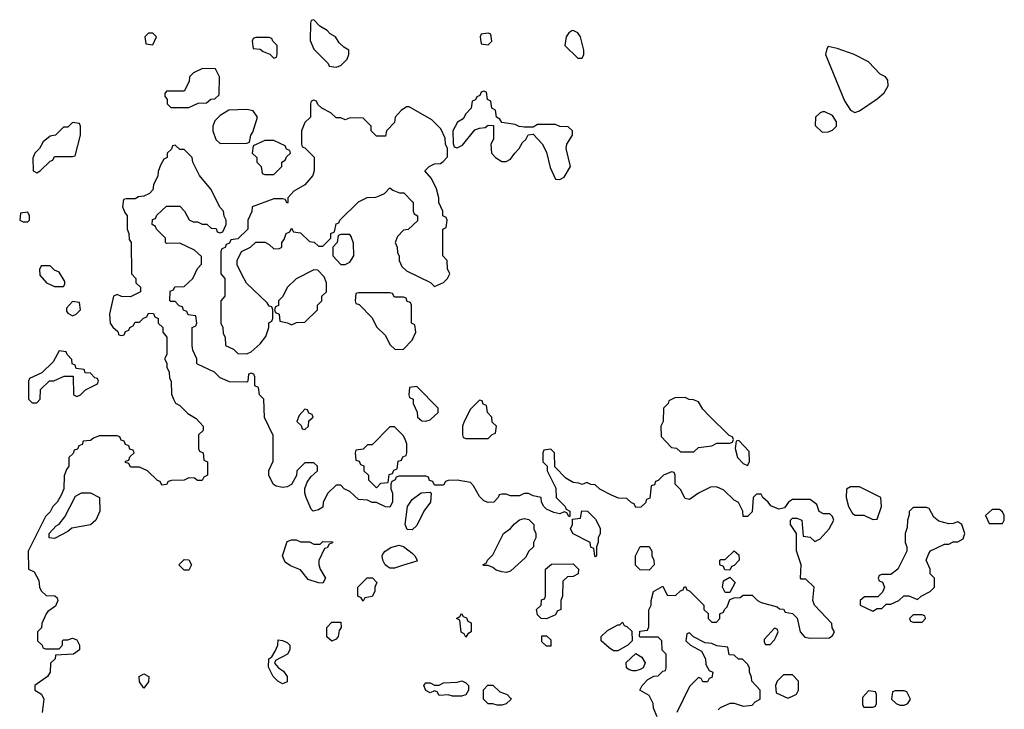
# Model space of a CAD drawing. Header units: inches. Extents: x 2769577 to 2880010, y 685631 to 825129.
# Tile 25 of 155: x 2780314 to 2784718, y 734524 to 737606. Entities that reach past the tile are written whole.
import ezdxf

# ---------------------------------------------------------------- set-up
doc = ezdxf.new("R2010")
doc.units = ezdxf.units.IN
doc.header["$MEASUREMENT"] = 0
doc.layers.add('C7783', color=7, linetype='Continuous')

msp = doc.modelspace()

# ---------------------------------------------------------------- linework, layer by layer
at = {"layer": 'C7783', "color": 4, "elevation": 12}
for points in [[(2781630, 737606), (2781618, 737602), (2781614, 737590), (2781612.7, 737512.7), (2781630, 737474), (2781694, 737410), (2781698, 737398), (2781730, 737394), (2781750, 737402), (2781778, 737430), (2781786, 737450), (2781786, 737470), (2781763.1, 737483.1), (2781743.1, 737503.1), (2781726, 737530), (2781703.1, 737543.1), (2781690, 737558), (2781656.4, 737576.4)], [(2780910, 737546), (2780890, 737546), (2780874, 737530), (2780878, 737498), (2780910, 737494), (2780926, 737530)], [(2782410, 737546), (2782378, 737542), (2782374, 737530), (2782378, 737498), (2782410, 737494), (2782426, 737510), (2782422, 737542)], [(2782790, 737558), (2782783.6, 737556.4), (2782770, 737548), (2782758, 737530), (2782752, 737490), (2782810, 737434), (2782830, 737434), (2782838, 737450), (2782838, 737470), (2782822, 737530), (2782810, 737548)], [(2781430, 737526), (2781370, 737526), (2781358, 737522), (2781354, 737510), (2781358, 737478), (2781390, 737474), (2781403.6, 737463.6), (2781432.7, 737452.7), (2781450, 737434), (2781462, 737438), (2781466, 737450), (2781466, 737490), (2781446, 737510), (2781442, 737522)], [(2783930, 737486), (2783923.6, 737476.4), (2783918, 737450), (2784003, 737243), (2784030, 737202), (2784050, 737192), (2784070, 737198), (2784150, 737252), (2784180.4, 737279.6), (2784198, 737310), (2784196.4, 737336.4), (2784186, 737350), (2784163.1, 737363.1), (2784110, 737418), (2784046, 737450), (2783970, 737478)], [(2781131.6, 737388.4), (2781091.6, 737368.4), (2781074, 737350), (2781072, 737330), (2781050, 737286), (2780970, 737286), (2780963.6, 737276.4), (2780963.6, 737263.6), (2780974, 737250), (2780974, 737230), (2780990, 737214), (2781070, 737214), (2781090, 737222), (2781112.7, 737232.7), (2781150, 737234), (2781168.4, 737251.6), (2781187.3, 737252.7), (2781206, 737270), (2781208, 737350), (2781190, 737386)], [(2782390, 737286), (2782378, 737282), (2782372.7, 737267.3), (2782358, 737262), (2782352.7, 737247.3), (2782338, 737242), (2782334, 737210), (2782310, 737186), (2782296.9, 737163.1), (2782271.6, 737148.4), (2782252, 737110), (2782252.7, 737052.7), (2782258, 737038), (2782270, 737034), (2782294, 737046), (2782350, 737114), (2782370, 737122), (2782396.4, 737123.6), (2782410, 737134), (2782432.7, 737132.7), (2782432.7, 737072.7), (2782422, 737050), (2782424.7, 737010), (2782442, 736990), (2782470, 736972), (2782490, 736972), (2782510, 736982), (2782528, 737010), (2782548, 737030), (2782563.1, 737056.9), (2782578, 737070), (2782588, 737092), (2782610, 737094), (2782651.1, 737051.1), (2782670, 737014), (2782686, 736946), (2782710, 736894), (2782730, 736892), (2782750, 736902), (2782778, 736950), (2782759, 737030), (2782762, 737050), (2782786, 737090), (2782786, 737110), (2782767.3, 737127.3), (2782730, 737128), (2782710, 737138), (2782630, 737138), (2782610, 737126), (2782570, 737126), (2782548.4, 737128.4), (2782530, 737138), (2782470, 737146), (2782462, 737162), (2782446, 737170), (2782442, 737202), (2782426, 737210), (2782422, 737242), (2782406, 737250), (2782402, 737282)], [(2781630, 737246), (2781618, 737242), (2781614, 737230), (2781614, 737170), (2781590, 737146), (2781574, 737110), (2781574, 737050), (2781578, 737038), (2781590, 737034), (2781631.6, 736991.6), (2781631.6, 736931.6), (2781624.7, 736910), (2781590, 736868), (2781539.6, 736840.4), (2781514, 736810), (2781514, 736790), (2781510, 736786), (2781502, 736802), (2781490, 736806), (2781450, 736806), (2781354, 736770), (2781351.6, 736748.4), (2781334, 736710), (2781334, 736670), (2781290, 736626), (2781258, 736622), (2781252.7, 736607.3), (2781238, 736602), (2781232.7, 736587.3), (2781218, 736582), (2781214, 736570), (2781214, 736470), (2781232, 736450), (2781232, 736370), (2781214, 736350), (2781214, 736250), (2781222, 736230), (2781223.6, 736203.6), (2781232.7, 736187.3), (2781234, 736150), (2781270, 736134), (2781290, 736114), (2781330, 736112), (2781350, 736122), (2781390, 736158), (2781415.3, 736190), (2781428, 736230), (2781428.4, 736251.6), (2781442, 736258), (2781446, 736270), (2781446, 736310), (2781442, 736322), (2781430, 736326), (2781420.4, 736340.4), (2781328.9, 736428.9), (2781306, 736470), (2781286, 736510), (2781286, 736530), (2781306, 736570), (2781346, 736590), (2781370, 736612), (2781410, 736612), (2781430, 736602), (2781450, 736582), (2781476.4, 736583.6), (2781486, 736590), (2781486, 736610), (2781496.4, 736623.6), (2781506, 736650), (2781522, 736658), (2781530, 736674), (2781538, 736658), (2781570, 736654), (2781610, 736614), (2781631.6, 736611.6), (2781650, 736594), (2781670, 736594), (2781706, 736630), (2781706, 736650), (2781722, 736658), (2781730, 736694), (2781742, 736698), (2781746, 736710), (2781830, 736792), (2781868.9, 736811.1), (2781907.3, 736812.7), (2781930, 736822), (2781946, 736830), (2781970, 736854), (2781983.6, 736843.6), (2782012.7, 736832.7), (2782031.6, 736831.6), (2782070, 736794), (2782074, 736790), (2782074, 736750), (2782078, 736738), (2782094, 736730), (2782092.7, 736707.3), (2782051.6, 736668.4), (2782030, 736666), (2782003.6, 736636.4), (2781994, 736610), (2782002, 736590), (2782003.6, 736563.6), (2782012, 736550), (2782012, 736530), (2782023.6, 736503.6), (2782043.6, 736483.6), (2782151.6, 736431.6), (2782170, 736414), (2782210, 736432), (2782228, 736450), (2782238, 736470), (2782227.3, 736492.7), (2782226, 736530), (2782206, 736550), (2782206, 736670), (2782222, 736678), (2782226, 736710), (2782222, 736722), (2782206, 736730), (2782206, 736750), (2782188.4, 736788.4), (2782188, 736810), (2782178, 736850), (2782156.4, 736896.4), (2782126, 736930), (2782146, 736950), (2782170, 736962), (2782196.4, 736963.6), (2782208.4, 736971.6), (2782227.3, 736992.7), (2782228, 737030), (2782218, 737050), (2782216.4, 737076.4), (2782198, 737118), (2782158, 737158), (2782056.4, 737216.4), (2782043.6, 737216.4), (2782019.6, 737200.4), (2781994, 737170), (2781990, 737146), (2781954, 737110), (2781950, 737086), (2781910, 737086), (2781886, 737110), (2781886, 737130), (2781850, 737166), (2781792.7, 737167.3), (2781770, 737158), (2781750, 737168), (2781730, 737168), (2781706, 737190), (2781666, 737210), (2781647.3, 737227.3), (2781642, 737242)], [(2781330, 737204), (2781250, 737202), (2781210, 737178), (2781186.4, 737153.6), (2781178, 737130), (2781178, 737110), (2781192, 737070), (2781210, 737052), (2781330, 737054), (2781342, 737058), (2781348, 737090), (2781356.4, 737103.6), (2781378, 737170), (2781359, 737199)], [(2783914.6, 737194.6), (2783905.4, 737194.6), (2783894, 737190), (2783874, 737170), (2783872.7, 737132.7), (2783903.6, 737103.6), (2783930, 737104.7), (2783950, 737112), (2783968, 737130), (2783968, 737150), (2783950, 737178)], [(2780550, 737146), (2780530, 737126), (2780510, 737126), (2780474, 737090), (2780450, 737086), (2780419.6, 737060.4), (2780402, 737030), (2780382, 737010), (2780372.7, 736987.3), (2780374, 736930), (2780390, 736922), (2780406, 736930), (2780450, 736974), (2780462, 736978), (2780470, 736994), (2780550, 736994), (2780562, 736998), (2780586, 737090), (2780586, 737130), (2780582, 737142)], [(2781450, 737066), (2781410, 737066), (2781358, 737042), (2781354, 737010), (2781374, 736990), (2781374, 736970), (2781394, 736950), (2781398, 736918), (2781410, 736914), (2781450, 736914), (2781486, 736950), (2781486, 736970), (2781502, 736978), (2781507.3, 736992.7), (2781526, 737010), (2781522, 737022), (2781507.3, 737027.3), (2781502, 737042)], [(2780350, 736746), (2780318, 736742), (2780314, 736710), (2780330, 736702), (2780350, 736702), (2780358, 736710), (2780358, 736730)], [(2781790, 736646), (2781750, 736646), (2781738, 736642), (2781734, 736610), (2781714, 736590), (2781714, 736550), (2781750, 736512), (2781770, 736512), (2781790, 736522), (2781808, 736550), (2781807.3, 736607.3), (2781796.4, 736636.4)], [(2780450, 736506), (2780410, 736506), (2780402, 736490), (2780403.6, 736463.6), (2780434, 736430), (2780470, 736414), (2780510, 736414), (2780516.4, 736423.6), (2780516.4, 736436.4), (2780490, 736478), (2780470, 736486)], [(2781630, 736488), (2781550, 736448), (2781511.1, 736408.9), (2781490.9, 736369.1), (2781472, 736350), (2781471.6, 736328.4), (2781458, 736322), (2781454, 736310), (2781458, 736298), (2781474, 736290), (2781478, 736258), (2781511.6, 736251.6), (2781530, 736242), (2781552.7, 736252.7), (2781590, 736254), (2781646, 736310), (2781646, 736330), (2781666, 736350), (2781666, 736370), (2781686, 736390), (2781686, 736430), (2781676.4, 736456.4), (2781647.3, 736487.3)], [(2781970, 736386), (2781830, 736386), (2781818, 736382), (2781814, 736350), (2781818, 736338), (2781832.7, 736332.7), (2781890, 736274), (2781910, 736234), (2781950, 736194), (2781970, 736154), (2781992.7, 736132.7), (2782030, 736134), (2782070, 736174), (2782086, 736210), (2782082, 736242), (2782066, 736250), (2782066, 736330), (2782062, 736342), (2782047.3, 736347.3), (2782042, 736362), (2782030, 736366), (2781990, 736366), (2781982, 736382)], [(2780550, 736346), (2780523.6, 736316.4), (2780523.6, 736303.6), (2780530, 736294), (2780550, 736282), (2780566, 736290), (2780586, 736310), (2780582, 736342)], [(2780490, 736126), (2780463.6, 736076.4), (2780412.7, 736027.3), (2780358, 736002), (2780354, 735990), (2780354, 735910), (2780370, 735894), (2780390, 735894), (2780406, 735910), (2780407.3, 735952.7), (2780448, 735992), (2780467.3, 735992.7), (2780512.7, 736012.7), (2780552.7, 736012.7), (2780554, 735930), (2780570, 735922), (2780586, 735930), (2780608.4, 735951.6), (2780662, 735978), (2780666, 735990), (2780662, 736002), (2780650, 736006), (2780630, 736026), (2780607.3, 736027.3), (2780602, 736042), (2780567.3, 736047.3), (2780562, 736062), (2780548.4, 736068.4), (2780547.3, 736087.3), (2780526, 736110), (2780522, 736122)], [(2782090, 735966), (2782058, 735962), (2782054, 735930), (2782058, 735918), (2782074, 735910), (2782074, 735890), (2782091.6, 735851.6), (2782094, 735830), (2782112.7, 735812.7), (2782130, 735812), (2782150, 735818), (2782186, 735850), (2782186, 735870)], [(2783290, 735918), (2783243.6, 735916.4), (2783218, 735902), (2783214, 735890), (2783194, 735870), (2783192, 735810), (2783182, 735790), (2783183.6, 735743.6), (2783230, 735694), (2783251.6, 735691.6), (2783270, 735674), (2783330, 735674), (2783350, 735694), (2783410, 735702), (2783432.7, 735712.7), (2783490, 735714), (2783502, 735718), (2783506, 735730), (2783502, 735742), (2783487.3, 735747.3), (2783396.4, 735836.4), (2783370, 735866), (2783350, 735898), (2783327.3, 735907.3), (2783308.4, 735908.4)], [(2781590, 735866), (2781563.6, 735836.4), (2781554, 735810), (2781572.7, 735792.7), (2781578, 735778), (2781590, 735774), (2781606, 735790), (2781607.3, 735812.7), (2781626, 735830), (2781622, 735842), (2781607.3, 735847.3), (2781602, 735862)], [(2782370, 735906), (2782330, 735866), (2782302, 735810), (2782294, 735790), (2782294, 735750), (2782298, 735738), (2782310, 735734), (2782410, 735734), (2782427.3, 735752.7), (2782442, 735758), (2782446, 735790), (2782427.3, 735807.3), (2782426, 735830), (2782406, 735850), (2782402, 735882), (2782387.3, 735887.3), (2782382, 735902)], [(2781990, 735786), (2781970, 735786), (2781890, 735706), (2781870, 735706), (2781850, 735686), (2781818, 735682), (2781814, 735670), (2781818, 735638), (2781832.7, 735632.7), (2781838, 735618), (2781852.7, 735612.7), (2781854, 735590), (2781874, 735570), (2781874, 735550), (2781910, 735514), (2781930, 735534), (2781962, 735538), (2781967.3, 735572.7), (2781982, 735578), (2781987.3, 735592.7), (2782002, 735598), (2782007.3, 735632.7), (2782022, 735638), (2782027.3, 735652.7), (2782042, 735658), (2782046, 735670), (2782046, 735710), (2782038, 735730), (2782030, 735746)], [(2783530, 735726), (2783518, 735722), (2783514, 735690), (2783524.7, 735650), (2783550, 735622), (2783570, 735614), (2783578, 735630), (2783576.4, 735676.4)], [(2784070, 735518), (2784030, 735518), (2784012, 735508), (2784011.3, 735470), (2784021, 735430), (2784039.6, 735399.6), (2784051.6, 735391.6), (2784090, 735392), (2784130, 735372), (2784150, 735374), (2784168.7, 735430), (2784166, 735470)], [(2780470, 735288), (2780446, 735290), (2780446, 735310), (2780476.4, 735343.6), (2780490, 735352), (2780516, 735384), (2780563.1, 735476.9), (2780590, 735492), (2780630, 735492), (2780671.1, 735471.1), (2780672, 735410), (2780654, 735370), (2780630, 735348.7), (2780546.8, 735333.2), (2780530, 735318)], [(2782070, 735326), (2782047.3, 735327.3), (2782038, 735350), (2782048.7, 735430), (2782070, 735462), (2782110, 735492), (2782150, 735494), (2782154, 735490), (2782151.3, 735450), (2782122, 735410), (2782090, 735346)], [(2784370, 735426), (2784310, 735426), (2784292.7, 735407.3), (2784292.7, 735392.7), (2784284.7, 735370), (2784283.6, 735336.4), (2784274, 735310), (2784274, 735270), (2784282, 735250), (2784282, 735230), (2784242, 735150), (2784210, 735126), (2784170, 735126), (2784158, 735122), (2784154, 735110), (2784158, 735098), (2784172.7, 735092.7), (2784182, 735070), (2784172.7, 735047.3), (2784152.7, 735027.3), (2784092.7, 735027.3), (2784074, 735010), (2784074, 734990), (2784130, 734962), (2784150, 734974), (2784170, 734974), (2784190, 734994), (2784210, 734994), (2784246, 735010), (2784268.4, 735031.6), (2784291.1, 735031.1), (2784330, 735014), (2784346, 735030), (2784386, 735050), (2784406, 735070), (2784406, 735110), (2784386, 735130), (2784386, 735150), (2784368, 735190), (2784380.4, 735219.6), (2784388.4, 735231.6), (2784450, 735262), (2784470, 735262), (2784490, 735272), (2784510, 735272), (2784534.6, 735285.4), (2784542, 735310), (2784528, 735350), (2784510, 735362), (2784490, 735354), (2784470, 735353.2), (2784425.2, 735365.2), (2784403.1, 735383.1), (2784382, 735422)], [(2782890, 735206), (2782886, 735210), (2782882, 735242), (2782868.4, 735248.4), (2782866, 735270), (2782790, 735308), (2782778, 735330), (2782786, 735350), (2782786, 735374), (2782822, 735378), (2782828.4, 735411.6), (2782854, 735410), (2782890, 735374), (2782910, 735334), (2782910.9, 735309.1), (2782902, 735290), (2782902, 735270), (2782894, 735250), (2782894, 735210)], [(2784696.4, 735416.4), (2784663.6, 735416.4), (2784634, 735390), (2784650, 735354), (2784710, 735354), (2784718, 735370), (2784718, 735390), (2784710, 735406)], [(2782490, 735135.3), (2782470, 735139), (2782445.2, 735145.2), (2782430, 735158), (2782410, 735166), (2782390, 735166), (2782386, 735170), (2782402, 735178), (2782406, 735190), (2782430, 735214), (2782478, 735310), (2782510, 735331.3), (2782526.8, 735353.2), (2782549.3, 735370.7), (2782570, 735376), (2782591.6, 735371.6), (2782614, 735350), (2782614, 735330), (2782622, 735310), (2782622, 735290), (2782612, 735270), (2782612, 735250), (2782592, 735230), (2782576.9, 735203.1), (2782510, 735142)], [(2781570, 735272), (2781610, 735272), (2781630, 735262), (2781658, 735262), (2781670, 735274), (2781712.7, 735272.7), (2781712.7, 735267.3), (2781698, 735262), (2781690, 735246), (2781678, 735242), (2781651.6, 735188.4), (2781651.3, 735170), (2781658, 735150), (2781682, 735110), (2781670, 735088), (2781650, 735088.7), (2781604.7, 735104.7), (2781570, 735148), (2781525.6, 735165.6), (2781502, 735182), (2781489, 735210), (2781510, 735274), (2781530, 735282), (2781550, 735282)], [(2781970, 735155.3), (2781960.2, 735160.2), (2781948, 735170), (2781938, 735190), (2781935.3, 735210), (2781940.2, 735219.8), (2781948, 735230), (2781973.6, 735246.4), (2782010, 735258), (2782030, 735252), (2782070, 735222), (2782082, 735210), (2782092, 735190), (2782090, 735186), (2782030, 735168.7), (2781990, 735155.3)], [(2783130, 735146), (2783090, 735148), (2783068.4, 735168.4), (2783068, 735210), (2783090, 735252), (2783130, 735252), (2783142, 735230), (2783142, 735210), (2783151.1, 735191.1), (2783151.3, 735170)], [(2783490, 735146), (2783467.3, 735147.3), (2783462, 735162), (2783446, 735170), (2783446, 735190), (2783450, 735194), (2783470, 735194), (2783510, 735232), (2783530, 735214), (2783532, 735190), (2783510, 735166), (2783498, 735162)], [(2781050, 735146), (2781026, 735170), (2781050, 735194), (2781070, 735191.3), (2781082, 735170), (2781070, 735146)], [(2782670, 734928), (2782646, 734930), (2782630, 734946), (2782626, 734970), (2782646, 734990), (2782647.3, 735012.7), (2782662, 735018), (2782666, 735030), (2782666, 735150), (2782692.7, 735172.7), (2782790, 735174), (2782814, 735150), (2782812, 735130), (2782790, 735118), (2782763.6, 735116.4), (2782743.6, 735096.4), (2782742, 735030), (2782734, 735010), (2782734, 734970), (2782718, 734962), (2782710, 734946)], [(2781850, 735008), (2781842, 735022), (2781826, 735030), (2781826, 735070), (2781868.4, 735111.6), (2781891.6, 735111.6), (2781912, 735090), (2781902, 735070), (2781902, 735050), (2781890, 735028), (2781858, 735022)], [(2783470, 735046), (2783458, 735070), (2783462, 735098), (2783490, 735114), (2783514, 735090), (2783490, 735046)], [(2782310, 734846), (2782302, 734862), (2782288.7, 734868.7), (2782282, 734922), (2782268, 734930), (2782282, 734938), (2782290, 734952), (2782298, 734938), (2782312.7, 734932.7), (2782318, 734918), (2782334, 734910), (2782334, 734870), (2782318, 734862)], [(2784350, 734946), (2784310, 734946), (2784294, 734930), (2784298, 734918), (2784310, 734914), (2784350, 734914), (2784366, 734930), (2784362, 734942)], [(2781710, 734828), (2781688.4, 734848.4), (2781688, 734890), (2781710, 734914), (2781750, 734914), (2781752, 734890), (2781743.6, 734876.4), (2781738, 734850), (2781730, 734838)], [(2782970, 734786), (2782950, 734798), (2782915.3, 734830), (2782915.3, 734850), (2782943.2, 734876.8), (2782990, 734902), (2782998, 734902), (2783010, 734914), (2783018, 734898), (2783030, 734894), (2783052.7, 734872.7), (2783054, 734830), (2783034, 734810), (2782990, 734786)], [(2782670, 734806), (2782650, 734826), (2782650, 734852), (2782670, 734852), (2782690, 734834), (2782690, 734806)], [(2783690, 734886), (2783643.6, 734836.4), (2783643.6, 734823.6), (2783650, 734814), (2783670, 734814), (2783690, 734834), (2783698, 734850), (2783706, 734870), (2783702, 734882)], [(2781490, 734638), (2781468, 734650), (2781448, 734670), (2781427.3, 734712.7), (2781428, 734750), (2781442, 734758), (2781456.4, 734783.6), (2781468, 734810), (2781470, 734834), (2781490, 734832), (2781510, 734822), (2781522, 734810), (2781522, 734790), (2781512, 734770), (2781458, 734742), (2781454, 734730), (2781472, 734710), (2781494.4, 734694.4), (2781510.9, 734670.9), (2781510, 734646)], [(2783070, 734695.3), (2783056.4, 734696.4), (2783040.4, 734700.4), (2783028, 734710), (2783027.3, 734732.7), (2783070, 734774), (2783096.9, 734756.9), (2783111.1, 734731.1), (2783102, 734710), (2783090, 734702)], [(2780870, 734618), (2780850, 734646), (2780848, 734670), (2780870, 734682), (2780891, 734670), (2780890, 734646)], [(2783770, 734678), (2783730, 734678), (2783702, 734650), (2783694, 734630), (2783698, 734598), (2783750, 734574), (2783770, 734582), (2783788.4, 734591.6), (2783798, 734610), (2783798, 734650)], [(2782250, 734582), (2782230, 734588), (2782190, 734586), (2782182, 734602), (2782170, 734606), (2782150, 734598), (2782130, 734608), (2782122, 734630), (2782130, 734642), (2782150, 734642), (2782170, 734632), (2782190, 734632), (2782210, 734642), (2782270, 734644.7), (2782291.1, 734651.1), (2782310, 734642), (2782322, 734630), (2782322, 734610), (2782310, 734588), (2782290, 734582)], [(2782450, 734542), (2782430, 734548.7), (2782409.1, 734549.1), (2782388, 734570), (2782388.4, 734611.6), (2782408.4, 734631.6), (2782430, 734632), (2782462, 734602), (2782494, 734590), (2782510, 734574), (2782512, 734570), (2782490, 734548.7), (2782470, 734542)], [(2784110, 734606), (2784083.6, 734576.4), (2784083.6, 734543.6), (2784090, 734534), (2784130, 734534), (2784142, 734538), (2784146, 734550), (2784146, 734590), (2784142, 734602)], [(2784270, 734606), (2784230, 734606), (2784218, 734602), (2784214, 734570), (2784234, 734550), (2784250, 734542), (2784270, 734542), (2784286, 734550), (2784298, 734570), (2784282, 734602)]]:
    msp.add_lwpolyline(points, close=True, dxfattribs=at)
for points in [[(2783166, 734490), (2783148.4, 734528.4), (2783148, 734550), (2783130, 734586), (2783088, 734610), (2783098, 734630), (2783123.1, 734656.9), (2783150, 734672), (2783170, 734674), (2783190, 734694), (2783202, 734698), (2783206, 734710), (2783206, 734770), (2783188.4, 734788.4), (2783186, 734830), (2783170, 734846), (2783090, 734846), (2783086, 734850), (2783087.3, 734872.7), (2783122, 734878), (2783127.3, 734892.7), (2783128.4, 734968.4), (2783138, 734990), (2783138, 735010), (2783149, 735051), (2783190, 735074), (2783210, 735034), (2783247.3, 735032.7), (2783270, 735054), (2783282, 735058), (2783286, 735070), (2783292.7, 735072.7), (2783298, 735058), (2783310, 735054), (2783374, 734990), (2783374, 734970), (2783392.7, 734952.7), (2783394, 734930), (2783410, 734914), (2783430, 734914), (2783446, 734930), (2783446, 734950), (2783462, 734958), (2783466, 734970), (2783478, 734982), (2783490, 735014), (2783510, 735022), (2783536.4, 735023.6), (2783550, 735034), (2783590, 735034), (2783614, 735010), (2783630, 735002), (2783702, 734982), (2783712.7, 734972.7), (2783730, 734972), (2783738, 734958), (2783770, 734952), (2783790.9, 734930.9), (2783804.7, 734870), (2783826.4, 734846.4), (2783850, 734842), (2783936.4, 734843.6), (2783950, 734854), (2783958, 734870), (2783948.4, 734888.4), (2783947.3, 734907.3), (2783868.7, 734990), (2783862, 735010), (2783868, 735070), (2783830, 735106), (2783810, 735106), (2783806, 735110), (2783808.7, 735170), (2783788.4, 735231.6), (2783788, 735310), (2783762, 735350), (2783762, 735370), (2783770, 735378), (2783790, 735378), (2783812, 735370), (2783818, 735298), (2783850, 735294), (2783870, 735274), (2783894.6, 735285.4), (2783935.3, 735330), (2783955.3, 735370), (2783950, 735386), (2783938, 735398), (2783910, 735398), (2783890, 735408), (2783879, 735439), (2783850, 735462), (2783770, 735462), (2783752, 735450), (2783735.3, 735424.7), (2783710, 735419), (2783673.6, 735433.6), (2783662, 735450), (2783638, 735470), (2783630, 735486), (2783610, 735486), (2783594, 735470), (2783590, 735406), (2783570, 735386), (2783550, 735386), (2783548, 735410), (2783528.4, 735448.4), (2783510, 735458), (2783463.1, 735503.1), (2783430, 735518), (2783403.5, 735516.5), (2783350.6, 735489.4), (2783310, 735462), (2783290, 735466), (2783270, 735506), (2783246, 735530), (2783246, 735570), (2783242, 735582), (2783230, 735586), (2783194, 735570), (2783170, 735546), (2783158, 735542), (2783152.7, 735527.3), (2783138, 735522), (2783132.7, 735467.3), (2783118, 735462), (2783112.7, 735447.3), (2783092.7, 735427.3), (2783070, 735426), (2783062, 735442), (2783050, 735446), (2783030, 735466), (2782992.7, 735467.3), (2782960.4, 735480.4), (2782908.4, 735508.4), (2782887.3, 735527.3), (2782868.4, 735528.4), (2782850, 735538), (2782830, 735528), (2782815.3, 735535.3), (2782790, 735538), (2782756.4, 735556.4), (2782707.3, 735607.3), (2782706, 735670), (2782690, 735686), (2782658, 735682), (2782654, 735670), (2782654, 735630), (2782674, 735610), (2782674, 735590), (2782711.6, 735511.6), (2782714, 735470), (2782754, 735430), (2782758, 735418), (2782774, 735410), (2782774, 735386), (2782770, 735386), (2782762, 735402), (2782750, 735406), (2782730, 735398), (2782703.1, 735403.1), (2782670, 735418), (2782658, 735430), (2782648, 735450), (2782646, 735470), (2782610, 735478), (2782590, 735488), (2782570, 735488), (2782550, 735478), (2782510, 735478), (2782490, 735486), (2782470, 735486), (2782458, 735482), (2782454, 735470), (2782434, 735450), (2782410, 735448), (2782390, 735455.3), (2782370, 735475.3), (2782343.1, 735523.1), (2782330, 735538), (2782270, 735548), (2782230, 735546), (2782218, 735542), (2782210, 735526), (2782170, 735526), (2782162, 735542), (2782147.3, 735547.3), (2782142, 735562), (2782130, 735566), (2782010, 735566), (2781998, 735562), (2781994, 735550), (2781978, 735542), (2781974, 735530), (2781974, 735510), (2781982, 735490), (2781982, 735450), (2781970, 735428), (2781950, 735428.7), (2781910, 735448), (2781890, 735448.7), (2781870, 735458), (2781830, 735462), (2781790, 735498), (2781766, 735510), (2781750, 735526), (2781730, 735526), (2781692, 735490), (2781672, 735450), (2781670, 735428), (2781650, 735415.3), (2781626, 735410), (2781618, 735418), (2781595.3, 735470), (2781588.7, 735490), (2781588.7, 735511.3), (2781600.2, 735539.8), (2781616.4, 735563.6), (2781646, 735590), (2781646, 735610), (2781630, 735626), (2781590, 735626), (2781554, 735590), (2781551.6, 735568.4), (2781530, 735528), (2781510, 735518), (2781490, 735515.3), (2781461.2, 735521.2), (2781448, 735530), (2781428, 735570), (2781428.4, 735591.6), (2781447.3, 735632.7), (2781447.3, 735747.3), (2781408.4, 735828.4), (2781406, 735910), (2781386, 735930), (2781382, 735962), (2781366, 735970), (2781366, 736010), (2781362, 736022), (2781350, 736026), (2781338, 736022), (2781334, 735990), (2781330, 735986), (2781252.7, 735987.3), (2781210, 736006), (2781186, 736030), (2781110, 736066), (2781106, 736070), (2781106, 736090), (2781088.4, 736128.4), (2781086, 736150), (2781086, 736230), (2781102, 736238), (2781106, 736250), (2781102, 736282), (2781067.3, 736287.3), (2781062, 736302), (2781047.3, 736307.3), (2781042, 736322), (2781027.3, 736327.3), (2781010, 736346), (2780990, 736346), (2780986, 736350), (2780987.3, 736392.7), (2781002, 736398), (2781008.4, 736411.6), (2781050, 736414), (2781088, 736450), (2781110, 736494), (2781127.3, 736512.7), (2781127.3, 736547.3), (2781096.4, 736576.4), (2781030, 736608), (2780970, 736606), (2780966, 736610), (2780966, 736630), (2780926, 736670), (2780922, 736682), (2780906, 736690), (2780907.3, 736712.7), (2780922, 736718), (2780927.3, 736732.7), (2780970, 736772), (2781030, 736772), (2781050.9, 736750.9), (2781071.6, 736711.6), (2781090, 736702), (2781110, 736702), (2781130, 736692), (2781151.6, 736691.6), (2781170, 736674), (2781192.7, 736672.7), (2781198, 736658), (2781210, 736654), (2781222, 736658), (2781238, 736690), (2781238, 736710), (2781228.4, 736728.4), (2781226, 736750), (2781210, 736766), (2781168.9, 736848.9), (2781118, 736910), (2781088, 736970), (2781086, 736990), (2781050, 737026), (2781030, 737026), (2781010, 737046), (2780998, 737042), (2780992.7, 737027.3), (2780974, 737010), (2780974, 736990), (2780958, 736982), (2780943.6, 736956.4), (2780932.7, 736927.3), (2780931.6, 736908.4), (2780912.7, 736867.3), (2780910, 736846), (2780894, 736830), (2780870, 736818), (2780845.4, 736814.6), (2780830, 736806), (2780790, 736806), (2780778, 736802), (2780774, 736770), (2780783.6, 736743.6), (2780794, 736730), (2780794, 736670), (2780802, 736650), (2780803.6, 736623.6), (2780812, 736610), (2780814, 736470), (2780834, 736450), (2780834, 736430), (2780854, 736410), (2780854, 736390), (2780810, 736368), (2780768.7, 736368.7), (2780750, 736378), (2780734, 736370), (2780716, 736290), (2780718, 736250), (2780730, 736232), (2780752.7, 736212.7), (2780758, 736198), (2780770, 736194), (2780782, 736198), (2780787.3, 736212.7), (2780802, 736218), (2780806, 736230), (2780822, 736238), (2780830, 736254), (2780850, 736254), (2780867.3, 736272.7), (2780882, 736278), (2780890, 736294), (2780912.7, 736292.7), (2780918, 736278), (2780934, 736270), (2780934, 736250), (2780954, 736230), (2780954, 736210), (2780972.7, 736187.3), (2780972, 736110), (2780962, 736090), (2780971.6, 736071.6), (2780972.7, 736052.7), (2780982, 736030), (2780983.6, 736003.6), (2780992, 735990), (2780992.7, 735932.7), (2781002, 735910), (2781011.6, 735891.6), (2781030, 735882), (2781066.4, 735846.4), (2781103.6, 735823.6), (2781134, 735790), (2781134, 735770), (2781114, 735750), (2781114, 735690), (2781118, 735678), (2781134, 735670), (2781138, 735638), (2781154, 735630), (2781154, 735570), (2781138, 735562), (2781130, 735546), (2781110, 735546), (2781096.4, 735556.4), (2781070, 735558), (2781050, 735548), (2780992.7, 735547.3), (2780978, 735542), (2780971.3, 735528.7), (2780950, 735526), (2780942, 735542), (2780930, 735546), (2780886, 735590), (2780850, 735606), (2780810, 735606), (2780802, 735622), (2780787.3, 735627.3), (2780787.3, 735632.7), (2780802, 735638), (2780807.3, 735652.7), (2780826, 735670), (2780822, 735682), (2780807.3, 735687.3), (2780802, 735702), (2780787.3, 735707.3), (2780782, 735722), (2780767.3, 735727.3), (2780762, 735742), (2780750, 735746), (2780670, 735746), (2780643.6, 735736.4), (2780630, 735726), (2780598, 735722), (2780592.7, 735707.3), (2780578, 735702), (2780572.7, 735687.3), (2780558, 735682), (2780552.7, 735667.3), (2780534, 735650), (2780534, 735610), (2780523.6, 735596.4), (2780512.7, 735567.3), (2780512, 735510), (2780499.6, 735480.4), (2780482, 735450), (2780462, 735430), (2780450, 735406), (2780430, 735386), (2780352, 735230), (2780354, 735150), (2780378, 735138), (2780399.6, 735099.6), (2780402, 735070), (2780410, 735054), (2780432.7, 735032.7), (2780471.6, 735031.6), (2780482, 735022), (2780484.7, 735010), (2780474.4, 734985.6), (2780439.6, 734960.4), (2780432, 734950), (2780412.7, 734907.3), (2780411.6, 734888.4), (2780394, 734870), (2780394, 734830), (2780414, 734810), (2780418, 734798), (2780430, 734794), (2780490, 734794), (2780506, 734810), (2780506, 734830), (2780510, 734834), (2780530, 734834), (2780550, 734842), (2780570, 734834), (2780582, 734810), (2780582, 734790), (2780554, 734770), (2780474, 734766), (2780472, 734750), (2780452, 734730), (2780451, 734690), (2780438, 734670), (2780382, 734630), (2780382, 734610), (2780411.1, 734591.1), (2780422, 734570), (2780414, 734510)], [(2783438, 734522), (2783448.4, 734531.6), (2783491.6, 734551.6), (2783510, 734552), (2783550, 734538), (2783590, 734542), (2783603.1, 734556.9), (2783626, 734570), (2783626, 734610), (2783588, 734650), (2783587.3, 734667.3), (2783578, 734690), (2783578, 734710), (2783570, 734726), (2783547.3, 734747.3), (2783528.4, 734748.4), (2783510, 734766), (2783487.3, 734767.3), (2783482, 734802), (2783432.7, 734807.3), (2783410, 734818), (2783380.4, 734820.4), (2783327.3, 734847.3), (2783310, 734866), (2783298, 734862), (2783294, 734830), (2783314, 734810), (2783363.6, 734783.6), (2783382, 734750), (2783383.6, 734723.6), (2783398, 734698), (2783414, 734690), (2783410, 734666), (2783398, 734662), (2783390, 734646), (2783370, 734646), (2783362, 734662), (2783350, 734666), (2783310, 734626), (2783254, 734510)]]:
    msp.add_lwpolyline(points, dxfattribs=at)

doc.saveas('drawing.dxf')
